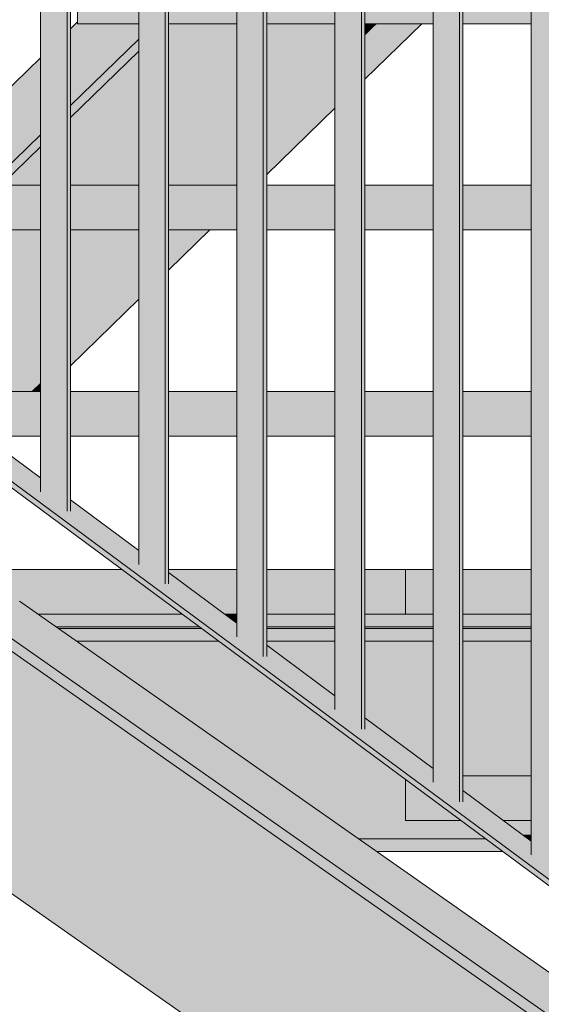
# Model space of a CAD drawing. Header units: centimetres. Extents: x -5472 to 10427, y -400 to 1901.
# Tile 13 of 155: x -5371 to -5324, y 1014 to 1102. Entities that reach past the tile are written whole.
import ezdxf

# ---------------------------------------------------------------- set-up
doc = ezdxf.new("R2010")
doc.units = ezdxf.units.CM
doc.header["$LTSCALE"] = 0.1
doc.header["$MEASUREMENT"] = 0
for name, color, linetype in [('2_barierki.K_IR', 7, 'Continuous'), ('2_schody_konstrukcja.ISTN', 7, 'Continuous'), ('2_stropy.ISTN', 7, 'Continuous')]:
    doc.layers.add(name, color=color, linetype=linetype)

# ---------------------------------------------------------------- blocks, each defined once
blk = doc.blocks.new('ElemPrzekroju_65_1')
at = {"layer": '2_schody_konstrukcja.ISTN', "linetype": 'Continuous', "lineweight": 0, "true_color": 0xffffff}
for points in [[(-5366.699, 1101.548), (-5366.699, 1094.65), (-5360.581, 1100.609), (-5360.581, 1102), (-5366.06, 1102), (-5366.06, 1102.17)], [(-5366.699, 1101.548), (-5366.699, 1094.65), (-5360.581, 1100.609), (-5360.581, 1102), (-5366.06, 1102), (-5366.06, 1102.17)], [(-5357.899, 1102), (-5357.899, 1087.5), (-5355.581, 1087.5), (-5351.781, 1091.2), (-5351.781, 1102)], [(-5357.899, 1102), (-5357.899, 1087.5), (-5355.581, 1087.5), (-5351.781, 1091.2), (-5351.781, 1102)], [(-5342.981, 1102), (-5349.099, 1102), (-5349.099, 1093.812), (-5342.981, 1099.77)], [(-5342.981, 1102), (-5349.099, 1102), (-5349.099, 1093.812), (-5342.981, 1099.77)], [(-5340.163, 1102), (-5340.3, 1102), (-5340.3, 1101.867)], [(-5340.163, 1102), (-5340.3, 1102), (-5340.3, 1101.867)], [(-5340.3, 1101.336), (-5339.618, 1102), (-5340.163, 1102), (-5340.3, 1101.867)], [(-5340.3, 1101.336), (-5339.618, 1102), (-5340.163, 1102), (-5340.3, 1101.867)], [(-5340.3, 1101.336), (-5340.3, 1100.932), (-5339.203, 1102), (-5339.618, 1102)], [(-5340.3, 1101.336), (-5340.3, 1100.932), (-5339.203, 1102), (-5339.618, 1102)], [(-5340.3, 1098.69), (-5336.901, 1102), (-5339.203, 1102), (-5340.3, 1100.932)], [(-5340.3, 1098.69), (-5336.901, 1102), (-5339.203, 1102), (-5340.3, 1100.932)], [(-5340.3, 1098.69), (-5340.3, 1098.447), (-5336.651, 1102), (-5336.901, 1102)], [(-5340.3, 1098.69), (-5340.3, 1098.447), (-5336.651, 1102), (-5336.901, 1102)], [(-5340.3, 1098.129), (-5336.324, 1102), (-5336.651, 1102), (-5340.3, 1098.447)], [(-5340.3, 1098.129), (-5336.324, 1102), (-5336.651, 1102), (-5340.3, 1098.447)], [(-5340.3, 1097.82), (-5336.007, 1102), (-5336.324, 1102), (-5340.3, 1098.129)], [(-5340.3, 1097.82), (-5336.007, 1102), (-5336.324, 1102), (-5340.3, 1098.129)], [(-5336.007, 1102), (-5340.3, 1097.82), (-5340.3, 1097.027), (-5335.193, 1102)], [(-5336.007, 1102), (-5340.3, 1097.82), (-5340.3, 1097.027), (-5335.193, 1102)], [(-5366.699, 1094.65), (-5366.699, 1093.857), (-5360.581, 1099.815), (-5360.581, 1100.609)], [(-5366.699, 1094.65), (-5366.699, 1093.857), (-5360.581, 1099.815), (-5360.581, 1100.609)], [(-5360.581, 1099.815), (-5366.699, 1093.857), (-5366.699, 1093.64), (-5360.581, 1099.599)], [(-5360.581, 1099.815), (-5366.699, 1093.857), (-5366.699, 1093.64), (-5360.581, 1099.599)], [(-5349.099, 1093.812), (-5349.099, 1093.297), (-5342.981, 1099.256), (-5342.981, 1099.77)], [(-5349.099, 1093.812), (-5349.099, 1093.297), (-5342.981, 1099.256), (-5342.981, 1099.77)], [(-5372.889, 1095.52), (-5372.889, 1088.622), (-5369.38, 1092.039), (-5369.38, 1098.936)], [(-5372.889, 1095.32), (-5369.38, 1094.05), (-5369.38, 1098.936), (-5372.889, 1095.52)], [(-5366.699, 1093.575), (-5360.581, 1099.533), (-5360.581, 1099.599), (-5366.699, 1093.64)], [(-5366.699, 1093.575), (-5360.581, 1099.533), (-5360.581, 1099.599), (-5366.699, 1093.64)], [(-5366.699, 1093.575), (-5366.699, 1087.5), (-5360.581, 1087.5), (-5360.581, 1099.533)], [(-5366.699, 1093.575), (-5366.699, 1087.5), (-5360.581, 1087.5), (-5360.581, 1099.533)], [(-5342.981, 1099.256), (-5349.099, 1093.297), (-5349.099, 1092.766), (-5342.981, 1098.725)], [(-5342.981, 1099.256), (-5349.099, 1093.297), (-5349.099, 1092.766), (-5342.981, 1098.725)], [(-5349.099, 1092.766), (-5349.099, 1092.362), (-5342.981, 1098.32), (-5342.981, 1098.725)], [(-5349.099, 1092.766), (-5349.099, 1092.362), (-5342.981, 1098.32), (-5342.981, 1098.725)], [(-5342.981, 1098.32), (-5349.099, 1092.362), (-5349.099, 1090.12), (-5342.981, 1096.079)], [(-5342.981, 1098.32), (-5349.099, 1092.362), (-5349.099, 1090.12), (-5342.981, 1096.079)], [(-5349.099, 1089.877), (-5342.981, 1095.836), (-5342.981, 1096.079), (-5349.099, 1090.12)], [(-5349.099, 1089.877), (-5342.981, 1095.836), (-5342.981, 1096.079), (-5349.099, 1090.12)], [(-5349.099, 1089.559), (-5342.981, 1095.518), (-5342.981, 1095.836), (-5349.099, 1089.877)], [(-5349.099, 1089.559), (-5342.981, 1095.518), (-5342.981, 1095.836), (-5349.099, 1089.877)], [(-5349.099, 1089.559), (-5349.099, 1089.25), (-5342.981, 1095.209), (-5342.981, 1095.518)], [(-5349.099, 1089.559), (-5349.099, 1089.25), (-5342.981, 1095.209), (-5342.981, 1095.518)], [(-5349.099, 1088.457), (-5342.981, 1094.416), (-5342.981, 1095.209), (-5349.099, 1089.25)], [(-5349.099, 1088.457), (-5342.981, 1094.416), (-5342.981, 1095.209), (-5349.099, 1089.25)], [(-5372.889, 1088.622), (-5369.441, 1091.98), (-5372.889, 1093.227)], [(-5372.889, 1087.829), (-5369.38, 1091.246), (-5369.38, 1092.039), (-5372.889, 1088.622)], [(-5369.441, 1091.98), (-5372.889, 1088.622), (-5372.889, 1087.829), (-5369.441, 1091.186)], [(-5369.38, 1091.246), (-5372.889, 1087.829), (-5372.889, 1087.613), (-5369.38, 1091.029)], [(-5372.889, 1087.829), (-5372.889, 1087.613), (-5369.476, 1090.936), (-5369.441, 1091.186)], [(-5372.889, 1087.547), (-5369.38, 1090.963), (-5369.38, 1091.029), (-5372.889, 1087.613)], [(-5372.889, 1087.547), (-5369.38, 1090.963), (-5369.38, 1091.029), (-5372.889, 1087.613)], [(-5369.38, 1090.963), (-5372.889, 1087.547), (-5372.889, 1087.5), (-5369.38, 1087.5)], [(-5369.38, 1090.963), (-5372.889, 1087.547), (-5372.889, 1087.5), (-5369.38, 1087.5)], [(-5355.581, 1087.5), (-5355.052, 1087.5), (-5351.781, 1090.686), (-5351.781, 1091.2)], [(-5355.581, 1087.5), (-5355.052, 1087.5), (-5351.781, 1090.686), (-5351.781, 1091.2)], [(-5351.781, 1090.686), (-5355.052, 1087.5), (-5354.507, 1087.5), (-5351.781, 1090.155)], [(-5351.781, 1090.686), (-5355.052, 1087.5), (-5354.507, 1087.5), (-5351.781, 1090.155)], [(-5354.507, 1087.5), (-5354.092, 1087.5), (-5351.781, 1089.751), (-5351.781, 1090.155)], [(-5354.507, 1087.5), (-5354.092, 1087.5), (-5351.781, 1089.751), (-5351.781, 1090.155)], [(-5351.781, 1089.751), (-5354.092, 1087.5), (-5351.79, 1087.5), (-5351.781, 1087.509)], [(-5351.781, 1089.751), (-5354.092, 1087.5), (-5351.79, 1087.5), (-5351.781, 1087.509)], [(-5351.79, 1087.5), (-5351.781, 1087.5), (-5351.781, 1087.509)], [(-5351.79, 1087.5), (-5351.781, 1087.5), (-5351.781, 1087.509)], [(-5372.889, 1083.5), (-5372.889, 1070.644), (-5369.38, 1074.061), (-5369.38, 1083.5)], [(-5372.889, 1070.644), (-5369.38, 1074.061), (-5369.38, 1083.5), (-5370.241, 1083.5), (-5370.241, 1082.491), (-5371.808, 1082.467), (-5371.808, 1083.5), (-5372.889, 1083.5)], [(-5366.699, 1076.672), (-5360.581, 1082.631), (-5360.581, 1083.5), (-5366.699, 1083.5)], [(-5366.699, 1076.672), (-5360.581, 1082.631), (-5360.581, 1083.5), (-5366.699, 1083.5)], [(-5357.899, 1083.5), (-5357.899, 1081.55), (-5355.897, 1083.5)], [(-5357.899, 1083.5), (-5357.899, 1081.55), (-5355.897, 1083.5)], [(-5357.899, 1081.308), (-5355.648, 1083.5), (-5355.897, 1083.5), (-5357.899, 1081.55)], [(-5357.899, 1081.308), (-5355.648, 1083.5), (-5355.897, 1083.5), (-5357.899, 1081.55)], [(-5357.899, 1081.308), (-5357.899, 1080.989), (-5355.321, 1083.5), (-5355.648, 1083.5)], [(-5357.899, 1081.308), (-5357.899, 1080.989), (-5355.321, 1083.5), (-5355.648, 1083.5)], [(-5355.321, 1083.5), (-5357.899, 1080.989), (-5357.899, 1080.68), (-5355.004, 1083.5)], [(-5355.321, 1083.5), (-5357.899, 1080.989), (-5357.899, 1080.68), (-5355.004, 1083.5)], [(-5357.899, 1079.887), (-5354.189, 1083.5), (-5355.004, 1083.5), (-5357.899, 1080.68)], [(-5357.899, 1079.887), (-5354.189, 1083.5), (-5355.004, 1083.5), (-5357.899, 1080.68)], [(-5366.699, 1076.672), (-5366.699, 1076.158), (-5360.581, 1082.116), (-5360.581, 1082.631)], [(-5366.699, 1076.672), (-5366.699, 1076.158), (-5360.581, 1082.116), (-5360.581, 1082.631)], [(-5366.699, 1075.627), (-5360.581, 1081.586), (-5360.581, 1082.116), (-5366.699, 1076.158)], [(-5366.699, 1075.627), (-5360.581, 1081.586), (-5360.581, 1082.116), (-5366.699, 1076.158)], [(-5366.699, 1075.222), (-5360.581, 1081.181), (-5360.581, 1081.586), (-5366.699, 1075.627)], [(-5366.699, 1075.222), (-5360.581, 1081.181), (-5360.581, 1081.586), (-5366.699, 1075.627)], [(-5360.581, 1081.181), (-5366.699, 1075.222), (-5366.699, 1072.981), (-5360.581, 1078.939)], [(-5360.581, 1081.181), (-5366.699, 1075.222), (-5366.699, 1072.981), (-5360.581, 1078.939)], [(-5360.581, 1078.939), (-5366.699, 1072.981), (-5366.699, 1072.738), (-5360.581, 1078.696)], [(-5360.581, 1078.939), (-5366.699, 1072.981), (-5366.699, 1072.738), (-5360.581, 1078.696)], [(-5360.581, 1078.696), (-5366.699, 1072.738), (-5366.699, 1072.419), (-5360.581, 1078.378)], [(-5360.581, 1078.696), (-5366.699, 1072.738), (-5366.699, 1072.419), (-5360.581, 1078.378)], [(-5366.699, 1072.419), (-5366.699, 1072.111), (-5360.581, 1078.069), (-5360.581, 1078.378)], [(-5366.699, 1072.419), (-5366.699, 1072.111), (-5360.581, 1078.069), (-5360.581, 1078.378)], [(-5360.581, 1078.069), (-5366.699, 1072.111), (-5366.699, 1071.317), (-5360.581, 1077.276)], [(-5360.581, 1078.069), (-5366.699, 1072.111), (-5366.699, 1071.317), (-5360.581, 1077.276)], [(-5372.889, 1070.644), (-5372.889, 1070.13), (-5369.38, 1073.546), (-5369.38, 1074.061)], [(-5372.889, 1070.644), (-5372.889, 1070.13), (-5369.38, 1073.546), (-5369.38, 1074.061)], [(-5372.889, 1069.599), (-5369.38, 1073.016), (-5369.38, 1073.546), (-5372.889, 1070.13)], [(-5372.889, 1069.599), (-5369.38, 1073.016), (-5369.38, 1073.546), (-5372.889, 1070.13)], [(-5369.38, 1073.016), (-5372.889, 1069.599), (-5372.889, 1069.194), (-5369.38, 1072.611)], [(-5369.38, 1073.016), (-5372.889, 1069.599), (-5372.889, 1069.194), (-5369.38, 1072.611)], [(-5369.38, 1072.611), (-5372.889, 1069.194), (-5372.889, 1069), (-5370.787, 1069), (-5369.38, 1070.369)], [(-5369.38, 1072.611), (-5372.889, 1069.194), (-5372.889, 1069), (-5370.787, 1069), (-5369.38, 1070.369)], [(-5369.38, 1070.369), (-5370.787, 1069), (-5370.537, 1069), (-5369.38, 1070.127)], [(-5369.38, 1070.369), (-5370.787, 1069), (-5370.537, 1069), (-5369.38, 1070.127)], [(-5370.537, 1069), (-5370.21, 1069), (-5369.38, 1069.808), (-5369.38, 1070.127)], [(-5370.537, 1069), (-5370.21, 1069), (-5369.38, 1069.808), (-5369.38, 1070.127)], [(-5370.21, 1069), (-5369.893, 1069), (-5369.38, 1069.5), (-5369.38, 1069.808)], [(-5370.21, 1069), (-5369.893, 1069), (-5369.38, 1069.5), (-5369.38, 1069.808)], [(-5369.38, 1069.5), (-5369.893, 1069), (-5369.38, 1069)], [(-5369.38, 1069.5), (-5369.893, 1069), (-5369.38, 1069)]]:
    blk.add_hatch(color=7, dxfattribs=at).paths.add_polyline_path(points)
at = {"layer": '2_schody_konstrukcja.ISTN', "color": 252, "linetype": 'Continuous', "lineweight": 0}
for p, q in [((-5366.699, 1101.548), (-5366.06, 1102.17)), ((-5340.3, 1097.027), (-5335.193, 1102)), ((-5366.699, 1094.65), (-5360.581, 1100.609)), ((-5372.889, 1095.52), (-5369.38, 1098.936)), ((-5366.699, 1093.575), (-5360.581, 1099.533)), ((-5349.099, 1088.457), (-5342.981, 1094.416)), ((-5372.889, 1088.622), (-5369.38, 1092.039)), ((-5372.889, 1087.547), (-5369.38, 1090.963)), ((-5357.899, 1079.887), (-5354.189, 1083.5)), ((-5366.699, 1071.317), (-5360.581, 1077.276))]:
    blk.add_line(p, q, dxfattribs=at)
blk = doc.blocks.new('ElemPrzekroju_67_1')
at = {"layer": '2_stropy.ISTN', "linetype": 'Continuous', "lineweight": 0, "true_color": 0xffffff}
for points in [[(-5471.556, 1053.031), (-5471.556, 1049.031), (-5376.732, 1049.031), (-5377.061, 1049.261), (-5377.098, 1049.406), (-5377.049, 1049.602), (-5376.788, 1050.197), (-5371.282, 1050.197), (-5369.618, 1049.031), (-5358.005, 1049.031), (-5358.005, 1049.996), (-5362.104, 1053.031), (-5372.889, 1053.031), (-5372.889, 1050.352), (-5375.941, 1050.352), (-5379.901, 1051.71), (-5379.901, 1053.031), (-5382.136, 1053.031), (-5382.136, 1051.031), (-5389.149, 1051.031), (-5389.149, 1053.031), (-5461.351, 1053.031), (-5461.351, 1051.031), (-5468.363, 1051.031), (-5468.363, 1053.031)], [(-5371.24, 1050.168), (-5369.618, 1049.031), (-5367.738, 1049.031), (-5367.738, 1053.031), (-5371.24, 1053.031)], [(-5362.414, 1049.031), (-5358.911, 1049.031), (-5358.911, 1050.667), (-5362.104, 1053.031), (-5362.414, 1053.031)]]:
    blk.add_hatch(color=7, dxfattribs=at).paths.add_polyline_path(points)
at = {"layer": '2_stropy.ISTN', "color": 252, "linetype": 'Continuous', "lineweight": 9}
for p, q in [((-5372.889, 1053.031), (-5362.104, 1053.031)), ((-5369.618, 1049.031), (-5358.005, 1049.031))]:
    blk.add_line(p, q, dxfattribs=at)
blk = doc.blocks.new('ElemPrzekroju_68_1')
at = {"layer": '2_schody_konstrukcja.ISTN', "linetype": 'Continuous', "lineweight": 0, "true_color": 0xffffff}
for points in [[(-5356.702, 1049.031), (-5369.618, 1049.031), (-5368.648, 1048.351), (-5355.784, 1048.351)], [(-5356.702, 1049.031), (-5369.618, 1049.031), (-5368.648, 1048.351), (-5355.784, 1048.351)], [(-5352.867, 1049.031), (-5351.949, 1048.351), (-5351.781, 1048.351), (-5351.781, 1049.031)], [(-5352.867, 1049.031), (-5351.949, 1048.351), (-5351.781, 1048.351), (-5351.781, 1049.031)], [(-5349.099, 1049.031), (-5349.099, 1048.351), (-5342.981, 1048.351), (-5342.981, 1049.031)], [(-5349.099, 1049.031), (-5349.099, 1048.351), (-5342.981, 1048.351), (-5342.981, 1049.031)], [(-5340.3, 1049.031), (-5340.3, 1048.351), (-5334.181, 1048.351), (-5334.181, 1049.031)], [(-5340.3, 1049.031), (-5340.3, 1048.351), (-5334.181, 1048.351), (-5334.181, 1049.031)], [(-5331.5, 1048.351), (-5325.381, 1048.351), (-5325.381, 1049.031), (-5331.5, 1049.031)], [(-5331.5, 1048.351), (-5325.381, 1048.351), (-5325.381, 1049.031), (-5331.5, 1049.031)], [(-5355.784, 1048.351), (-5368.648, 1048.351), (-5368.327, 1048.126), (-5355.48, 1048.126)], [(-5355.784, 1048.351), (-5368.648, 1048.351), (-5368.327, 1048.126), (-5355.48, 1048.126)], [(-5368.327, 1048.126), (-5368.092, 1047.962), (-5355.257, 1047.962), (-5355.48, 1048.126)], [(-5368.327, 1048.126), (-5368.092, 1047.962), (-5355.257, 1047.962), (-5355.48, 1048.126)], [(-5368.092, 1047.962), (-5368.006, 1047.901), (-5355.176, 1047.901), (-5355.257, 1047.962)], [(-5368.092, 1047.962), (-5368.006, 1047.901), (-5355.176, 1047.901), (-5355.257, 1047.962)], [(-5368.006, 1047.901), (-5367.862, 1047.801), (-5355.04, 1047.801), (-5355.176, 1047.901)], [(-5368.006, 1047.901), (-5367.862, 1047.801), (-5355.04, 1047.801), (-5355.176, 1047.901)], [(-5367.862, 1047.801), (-5367.791, 1047.751), (-5354.973, 1047.751), (-5355.04, 1047.801)], [(-5367.862, 1047.801), (-5367.791, 1047.751), (-5354.973, 1047.751), (-5355.04, 1047.801)], [(-5351.781, 1048.351), (-5351.949, 1048.351), (-5351.781, 1048.227)], [(-5351.781, 1048.351), (-5351.949, 1048.351), (-5351.781, 1048.227)], [(-5342.981, 1048.351), (-5349.099, 1048.351), (-5349.099, 1048.126), (-5342.981, 1048.126)], [(-5342.981, 1048.351), (-5349.099, 1048.351), (-5349.099, 1048.126), (-5342.981, 1048.126)], [(-5342.981, 1048.126), (-5349.099, 1048.126), (-5349.099, 1047.962), (-5342.981, 1047.962)], [(-5342.981, 1048.126), (-5349.099, 1048.126), (-5349.099, 1047.962), (-5342.981, 1047.962)], [(-5349.099, 1047.901), (-5342.981, 1047.901), (-5342.981, 1047.962), (-5349.099, 1047.962)], [(-5349.099, 1047.901), (-5342.981, 1047.901), (-5342.981, 1047.962), (-5349.099, 1047.962)], [(-5342.981, 1047.901), (-5349.099, 1047.901), (-5349.099, 1047.801), (-5342.981, 1047.801)], [(-5342.981, 1047.901), (-5349.099, 1047.901), (-5349.099, 1047.801), (-5342.981, 1047.801)], [(-5342.981, 1047.801), (-5349.099, 1047.801), (-5349.099, 1047.751), (-5342.981, 1047.751)], [(-5342.981, 1047.801), (-5349.099, 1047.801), (-5349.099, 1047.751), (-5342.981, 1047.751)], [(-5334.181, 1048.351), (-5340.3, 1048.351), (-5340.3, 1048.126), (-5334.181, 1048.126)], [(-5334.181, 1048.351), (-5340.3, 1048.351), (-5340.3, 1048.126), (-5334.181, 1048.126)], [(-5340.3, 1047.962), (-5334.181, 1047.962), (-5334.181, 1048.126), (-5340.3, 1048.126)], [(-5340.3, 1047.962), (-5334.181, 1047.962), (-5334.181, 1048.126), (-5340.3, 1048.126)], [(-5334.181, 1047.962), (-5340.3, 1047.962), (-5340.3, 1047.901), (-5334.181, 1047.901)], [(-5334.181, 1047.962), (-5340.3, 1047.962), (-5340.3, 1047.901), (-5334.181, 1047.901)], [(-5334.181, 1047.901), (-5340.3, 1047.901), (-5340.3, 1047.801), (-5334.181, 1047.801)], [(-5334.181, 1047.901), (-5340.3, 1047.901), (-5340.3, 1047.801), (-5334.181, 1047.801)], [(-5340.3, 1047.751), (-5334.181, 1047.751), (-5334.181, 1047.801), (-5340.3, 1047.801)], [(-5340.3, 1047.751), (-5334.181, 1047.751), (-5334.181, 1047.801), (-5340.3, 1047.801)], [(-5331.5, 1048.351), (-5331.5, 1048.126), (-5325.381, 1048.126), (-5325.381, 1048.351)], [(-5331.5, 1048.351), (-5331.5, 1048.126), (-5325.381, 1048.126), (-5325.381, 1048.351)], [(-5331.5, 1048.126), (-5331.5, 1047.962), (-5325.381, 1047.962), (-5325.381, 1048.126)], [(-5331.5, 1048.126), (-5331.5, 1047.962), (-5325.381, 1047.962), (-5325.381, 1048.126)], [(-5331.5, 1047.962), (-5331.5, 1047.901), (-5325.381, 1047.901), (-5325.381, 1047.962)], [(-5331.5, 1047.962), (-5331.5, 1047.901), (-5325.381, 1047.901), (-5325.381, 1047.962)], [(-5331.5, 1047.801), (-5325.381, 1047.801), (-5325.381, 1047.901), (-5331.5, 1047.901)], [(-5331.5, 1047.801), (-5325.381, 1047.801), (-5325.381, 1047.901), (-5331.5, 1047.901)], [(-5325.381, 1047.801), (-5331.5, 1047.801), (-5331.5, 1047.751), (-5325.381, 1047.751)], [(-5325.381, 1047.801), (-5331.5, 1047.801), (-5331.5, 1047.751), (-5325.381, 1047.751)]]:
    blk.add_hatch(color=7, dxfattribs=at).paths.add_polyline_path(points)
at = {"layer": '2_schody_konstrukcja.ISTN', "color": 252, "linetype": 'Continuous', "lineweight": 0}
for p, q in [((-5368.006, 1047.901), (-5355.176, 1047.901)), ((-5349.099, 1047.901), (-5342.981, 1047.901)), ((-5340.3, 1047.901), (-5334.181, 1047.901)), ((-5331.5, 1047.901), (-5325.381, 1047.901))]:
    blk.add_line(p, q, dxfattribs=at)
blk = doc.blocks.new('ElemPrzekroju_70_1')
at = {"layer": '2_schody_konstrukcja.ISTN', "linetype": 'Continuous', "lineweight": 0, "true_color": 0xffffff}
for points in [[(-5367.791, 1047.751), (-5366.821, 1047.071), (-5354.055, 1047.071), (-5354.973, 1047.751)], [(-5367.791, 1047.751), (-5366.821, 1047.071), (-5354.055, 1047.071), (-5354.973, 1047.751)], [(-5349.099, 1047.071), (-5342.981, 1047.071), (-5342.981, 1047.751), (-5349.099, 1047.751)], [(-5349.099, 1047.071), (-5342.981, 1047.071), (-5342.981, 1047.751), (-5349.099, 1047.751)], [(-5334.181, 1047.751), (-5340.3, 1047.751), (-5340.3, 1047.071), (-5334.181, 1047.071)], [(-5334.181, 1047.751), (-5340.3, 1047.751), (-5340.3, 1047.071), (-5334.181, 1047.071)], [(-5331.5, 1047.751), (-5331.5, 1047.071), (-5325.381, 1047.071), (-5325.381, 1047.751)], [(-5331.5, 1047.751), (-5331.5, 1047.071), (-5325.381, 1047.071), (-5325.381, 1047.751)], [(-5354.055, 1047.071), (-5366.821, 1047.071), (-5366.5, 1046.846), (-5353.751, 1046.846)], [(-5354.055, 1047.071), (-5366.821, 1047.071), (-5366.5, 1046.846), (-5353.751, 1046.846)], [(-5366.5, 1046.846), (-5366.265, 1046.681), (-5353.528, 1046.681), (-5353.751, 1046.846)], [(-5366.5, 1046.846), (-5366.265, 1046.681), (-5353.528, 1046.681), (-5353.751, 1046.846)], [(-5353.528, 1046.681), (-5366.265, 1046.681), (-5366.179, 1046.621), (-5353.447, 1046.621)], [(-5353.528, 1046.681), (-5366.265, 1046.681), (-5366.179, 1046.621), (-5353.447, 1046.621)], [(-5349.099, 1046.846), (-5342.981, 1046.846), (-5342.981, 1047.071), (-5349.099, 1047.071)], [(-5349.099, 1046.846), (-5342.981, 1046.846), (-5342.981, 1047.071), (-5349.099, 1047.071)], [(-5349.099, 1046.681), (-5342.981, 1046.681), (-5342.981, 1046.846), (-5349.099, 1046.846)], [(-5349.099, 1046.681), (-5342.981, 1046.681), (-5342.981, 1046.846), (-5349.099, 1046.846)], [(-5349.099, 1046.621), (-5342.981, 1046.621), (-5342.981, 1046.681), (-5349.099, 1046.681)], [(-5349.099, 1046.621), (-5342.981, 1046.621), (-5342.981, 1046.681), (-5349.099, 1046.681)], [(-5340.3, 1046.846), (-5334.181, 1046.846), (-5334.181, 1047.071), (-5340.3, 1047.071)], [(-5340.3, 1046.846), (-5334.181, 1046.846), (-5334.181, 1047.071), (-5340.3, 1047.071)], [(-5334.181, 1046.846), (-5340.3, 1046.846), (-5340.3, 1046.681), (-5334.181, 1046.681)], [(-5334.181, 1046.846), (-5340.3, 1046.846), (-5340.3, 1046.681), (-5334.181, 1046.681)], [(-5340.3, 1046.681), (-5340.3, 1046.621), (-5334.181, 1046.621), (-5334.181, 1046.681)], [(-5340.3, 1046.681), (-5340.3, 1046.621), (-5334.181, 1046.621), (-5334.181, 1046.681)], [(-5331.5, 1046.846), (-5325.381, 1046.846), (-5325.381, 1047.071), (-5331.5, 1047.071)], [(-5331.5, 1046.846), (-5325.381, 1046.846), (-5325.381, 1047.071), (-5331.5, 1047.071)], [(-5331.5, 1046.681), (-5325.381, 1046.681), (-5325.381, 1046.846), (-5331.5, 1046.846)], [(-5331.5, 1046.681), (-5325.381, 1046.681), (-5325.381, 1046.846), (-5331.5, 1046.846)], [(-5331.5, 1046.621), (-5325.381, 1046.621), (-5325.381, 1046.681), (-5331.5, 1046.681)], [(-5331.5, 1046.621), (-5325.381, 1046.621), (-5325.381, 1046.681), (-5331.5, 1046.681)], [(-5366.179, 1046.621), (-5366.036, 1046.521), (-5353.311, 1046.521), (-5353.447, 1046.621)], [(-5366.179, 1046.621), (-5366.036, 1046.521), (-5353.311, 1046.521), (-5353.447, 1046.621)], [(-5366.036, 1046.521), (-5365.644, 1046.246), (-5352.941, 1046.246), (-5353.311, 1046.521)], [(-5366.036, 1046.521), (-5365.644, 1046.246), (-5352.941, 1046.246), (-5353.311, 1046.521)], [(-5365.644, 1046.246), (-5365.109, 1045.871), (-5352.434, 1045.871), (-5352.941, 1046.246)], [(-5365.644, 1046.246), (-5365.109, 1045.871), (-5352.434, 1045.871), (-5352.941, 1046.246)], [(-5365.109, 1045.871), (-5341.935, 1029.631), (-5330.502, 1029.631), (-5331.717, 1030.531), (-5336.646, 1030.531), (-5336.646, 1034.181), (-5352.434, 1045.871)], [(-5365.109, 1045.871), (-5341.935, 1029.631), (-5330.502, 1029.631), (-5331.717, 1030.531), (-5336.646, 1030.531), (-5336.646, 1034.181), (-5352.434, 1045.871)], [(-5342.981, 1046.621), (-5349.099, 1046.621), (-5349.099, 1046.521), (-5342.981, 1046.521)], [(-5342.981, 1046.621), (-5349.099, 1046.621), (-5349.099, 1046.521), (-5342.981, 1046.521)], [(-5349.099, 1046.246), (-5342.981, 1046.246), (-5342.981, 1046.521), (-5349.099, 1046.521)], [(-5349.099, 1046.246), (-5342.981, 1046.246), (-5342.981, 1046.521), (-5349.099, 1046.521)], [(-5349.099, 1046.242), (-5348.599, 1045.871), (-5342.981, 1045.871), (-5342.981, 1046.246), (-5349.099, 1046.246)], [(-5349.099, 1046.242), (-5348.599, 1045.871), (-5342.981, 1045.871), (-5342.981, 1046.246), (-5349.099, 1046.246)], [(-5342.981, 1045.871), (-5348.599, 1045.871), (-5342.981, 1041.711)], [(-5342.981, 1045.871), (-5348.599, 1045.871), (-5342.981, 1041.711)], [(-5340.3, 1046.521), (-5334.181, 1046.521), (-5334.181, 1046.621), (-5340.3, 1046.621)], [(-5340.3, 1046.521), (-5334.181, 1046.521), (-5334.181, 1046.621), (-5340.3, 1046.621)], [(-5340.3, 1046.521), (-5340.3, 1046.246), (-5334.181, 1046.246), (-5334.181, 1046.521)], [(-5340.3, 1046.521), (-5340.3, 1046.246), (-5334.181, 1046.246), (-5334.181, 1046.521)], [(-5340.3, 1046.246), (-5340.3, 1045.871), (-5334.181, 1045.871), (-5334.181, 1046.246)], [(-5340.3, 1046.246), (-5340.3, 1045.871), (-5334.181, 1045.871), (-5334.181, 1046.246)], [(-5340.3, 1039.726), (-5334.181, 1035.195), (-5334.181, 1045.871), (-5340.3, 1045.871)], [(-5340.3, 1039.726), (-5334.181, 1035.195), (-5334.181, 1045.871), (-5340.3, 1045.871)], [(-5331.5, 1046.521), (-5325.381, 1046.521), (-5325.381, 1046.621), (-5331.5, 1046.621)], [(-5331.5, 1046.521), (-5325.381, 1046.521), (-5325.381, 1046.621), (-5331.5, 1046.621)], [(-5331.5, 1046.246), (-5325.381, 1046.246), (-5325.381, 1046.521), (-5331.5, 1046.521)], [(-5331.5, 1046.246), (-5325.381, 1046.246), (-5325.381, 1046.521), (-5331.5, 1046.521)], [(-5331.5, 1045.871), (-5325.381, 1045.871), (-5325.381, 1046.246), (-5331.5, 1046.246)], [(-5331.5, 1045.871), (-5325.381, 1045.871), (-5325.381, 1046.246), (-5331.5, 1046.246)], [(-5331.5, 1034.531), (-5325.381, 1034.531), (-5325.381, 1045.871), (-5331.5, 1045.871)], [(-5331.5, 1034.531), (-5325.381, 1034.531), (-5325.381, 1045.871), (-5331.5, 1045.871)], [(-5325.381, 1030.531), (-5327.882, 1030.531), (-5326.667, 1029.631), (-5325.381, 1029.631)], [(-5325.381, 1030.531), (-5327.882, 1030.531), (-5326.667, 1029.631), (-5325.381, 1029.631)], [(-5341.935, 1029.631), (-5341.4, 1029.256), (-5329.995, 1029.256), (-5330.502, 1029.631)], [(-5341.935, 1029.631), (-5341.4, 1029.256), (-5329.995, 1029.256), (-5330.502, 1029.631)], [(-5329.995, 1029.256), (-5341.4, 1029.256), (-5341.008, 1028.982), (-5329.625, 1028.982)], [(-5329.995, 1029.256), (-5341.4, 1029.256), (-5341.008, 1028.982), (-5329.625, 1028.982)], [(-5326.667, 1029.631), (-5326.16, 1029.256), (-5325.381, 1029.256), (-5325.381, 1029.631)], [(-5326.667, 1029.631), (-5326.16, 1029.256), (-5325.381, 1029.256), (-5325.381, 1029.631)], [(-5326.16, 1029.256), (-5325.79, 1028.982), (-5325.381, 1028.982), (-5325.381, 1029.256)], [(-5326.16, 1029.256), (-5325.79, 1028.982), (-5325.381, 1028.982), (-5325.381, 1029.256)], [(-5341.008, 1028.982), (-5340.865, 1028.881), (-5329.489, 1028.881), (-5329.625, 1028.982)], [(-5341.008, 1028.982), (-5340.865, 1028.881), (-5329.489, 1028.881), (-5329.625, 1028.982)], [(-5340.865, 1028.881), (-5340.779, 1028.821), (-5329.408, 1028.821), (-5329.489, 1028.881)], [(-5340.865, 1028.881), (-5340.779, 1028.821), (-5329.408, 1028.821), (-5329.489, 1028.881)], [(-5340.779, 1028.821), (-5340.544, 1028.656), (-5329.185, 1028.656), (-5329.408, 1028.821)], [(-5340.779, 1028.821), (-5340.544, 1028.656), (-5329.185, 1028.656), (-5329.408, 1028.821)], [(-5340.544, 1028.656), (-5340.223, 1028.431), (-5328.881, 1028.431), (-5329.185, 1028.656)], [(-5340.544, 1028.656), (-5340.223, 1028.431), (-5328.881, 1028.431), (-5329.185, 1028.656)], [(-5340.223, 1028.431), (-5339.252, 1027.751), (-5327.963, 1027.751), (-5328.881, 1028.431)], [(-5340.223, 1028.431), (-5339.252, 1027.751), (-5327.963, 1027.751), (-5328.881, 1028.431)], [(-5325.79, 1028.982), (-5325.654, 1028.881), (-5325.381, 1028.881), (-5325.381, 1028.982)], [(-5325.79, 1028.982), (-5325.654, 1028.881), (-5325.381, 1028.881), (-5325.381, 1028.982)], [(-5325.654, 1028.881), (-5325.572, 1028.821), (-5325.381, 1028.821), (-5325.381, 1028.881)], [(-5325.654, 1028.881), (-5325.572, 1028.821), (-5325.381, 1028.821), (-5325.381, 1028.881)], [(-5325.381, 1028.821), (-5325.572, 1028.821), (-5325.381, 1028.679)], [(-5325.381, 1028.821), (-5325.572, 1028.821), (-5325.381, 1028.679)]]:
    blk.add_hatch(color=7, dxfattribs=at).paths.add_polyline_path(points)
at = {"layer": '2_schody_konstrukcja.ISTN', "color": 252, "linetype": 'Continuous', "lineweight": 0}
for p, q in [((-5367.791, 1047.751), (-5354.973, 1047.751)), ((-5349.099, 1047.751), (-5342.981, 1047.751)), ((-5340.3, 1047.751), (-5334.181, 1047.751)), ((-5331.5, 1047.751), (-5325.381, 1047.751)), ((-5366.179, 1046.621), (-5353.447, 1046.621)), ((-5349.099, 1046.621), (-5342.981, 1046.621)), ((-5340.3, 1046.621), (-5334.181, 1046.621)), ((-5331.5, 1046.621), (-5325.381, 1046.621)), ((-5340.865, 1028.881), (-5329.489, 1028.881)), ((-5325.654, 1028.881), (-5325.381, 1028.881)), ((-5339.252, 1027.751), (-5327.963, 1027.751))]:
    blk.add_line(p, q, dxfattribs=at)
blk = doc.blocks.new('ElemPrzekroju_77_1')
at = {"layer": '2_schody_konstrukcja.ISTN', "linetype": 'Continuous', "lineweight": 0, "true_color": 0xffffff}
for points in [[(-5377.098, 1049.406), (-5376.564, 1049.031), (-5376.432, 1049.031), (-5376.417, 1048.928), (-5159.018, 896.575), (-5159.018, 896.807), (-5377.049, 1049.602)], [(-5377.098, 1049.406), (-5376.564, 1049.031), (-5376.432, 1049.031), (-5376.417, 1048.928), (-5159.018, 896.575), (-5159.018, 896.807), (-5377.049, 1049.602)], [(-5376.788, 1050.197), (-5377.049, 1049.602), (-5159.018, 896.807), (-5159.018, 897.584)], [(-5371.282, 1050.197), (-5376.788, 1050.197), (-5159.018, 897.584), (-5159.018, 901.443), (-5223.736, 946.797), (-5223.736, 945.295), (-5226.788, 945.29), (-5230.748, 948.062), (-5230.748, 951.712), (-5302.934, 1002.3), (-5302.934, 1000.725), (-5305.987, 1000.721), (-5309.947, 1003.492), (-5309.947, 1007.214)], [(-5376.625, 1050.197), (-5376.14, 1049.873), (-5374.721, 1049.875), (-5313.182, 1006.611), (-5309.947, 1003.492), (-5309.947, 1007.214), (-5327.087, 1019.226), (-5324.617, 1016.845), (-5329.989, 1020.621), (-5332.413, 1022.958), (-5335.917, 1025.414), (-5333.523, 1023.106), (-5338.894, 1026.882), (-5341.243, 1029.146), (-5344.747, 1031.602), (-5342.429, 1029.367), (-5347.8, 1033.143), (-5350.073, 1035.334), (-5353.577, 1037.79), (-5351.334, 1035.628), (-5356.706, 1039.404), (-5358.903, 1041.522), (-5362.407, 1043.978), (-5360.24, 1041.889), (-5365.611, 1045.665), (-5367.733, 1047.71), (-5371.237, 1050.166), (-5369.146, 1048.15), (-5372.058, 1050.197)], [(-5376.417, 1048.928), (-5376.316, 1048.739), (-5159.018, 896.458), (-5159.018, 896.575)], [(-5376.417, 1048.928), (-5376.316, 1048.739), (-5159.018, 896.458), (-5159.018, 896.575)], [(-5373.924, 1047.063), (-5373.924, 1029.241), (-5159.018, 878.635), (-5159.018, 896.458), (-5224.572, 942.398), (-5224.572, 940.59), (-5230.748, 940.59), (-5230.748, 946.726), (-5305.674, 999.234), (-5309.947, 999.234), (-5309.947, 1002.228)], [(-5373.924, 1047.063), (-5373.924, 1029.241), (-5159.018, 878.635), (-5159.018, 896.458), (-5224.572, 942.398), (-5224.572, 940.59), (-5230.748, 940.59), (-5230.748, 946.726), (-5305.674, 999.234), (-5309.947, 999.234), (-5309.947, 1002.228)], [(-5379.216, 1029.031), (-5159.018, 874.717), (-5159.018, 875.495), (-5378.107, 1029.031)], [(-5378.107, 1029.031), (-5159.018, 875.495), (-5159.018, 875.778), (-5377.703, 1029.031)], [(-5377.703, 1029.031), (-5159.018, 875.778), (-5159.018, 876.037), (-5377.333, 1029.031)], [(-5377.333, 1029.031), (-5159.018, 876.037), (-5159.018, 876.202), (-5377.097, 1029.031)], [(-5377.097, 1029.031), (-5159.018, 876.202), (-5159.018, 877.456), (-5375.307, 1029.031)], [(-5375.307, 1029.031), (-5159.018, 877.456), (-5159.018, 877.732), (-5374.914, 1029.031)], [(-5374.298, 1029.031), (-5374.914, 1029.031), (-5159.018, 877.732), (-5159.018, 878.164)], [(-5374.914, 1029.031), (-5374.371, 1028.651), (-5374.362, 1028.658), (-5315.55, 987.443), (-5315.536, 987.42), (-5313.191, 985.776), (-5313.126, 985.744), (-5236.08, 931.75), (-5236.066, 931.727), (-5231.627, 928.617), (-5231.618, 928.624), (-5165.845, 882.53), (-5165.832, 882.507), (-5159.018, 877.732), (-5159.018, 878.164), (-5374.298, 1029.031)], [(-5373.954, 1029.031), (-5374.298, 1029.031), (-5159.018, 878.164), (-5159.018, 878.635), (-5373.924, 1029.241)], [(-5373.954, 1029.031), (-5374.298, 1029.031), (-5159.018, 878.164), (-5159.018, 878.635), (-5373.924, 1029.241)]]:
    blk.add_hatch(color=7, dxfattribs=at).paths.add_polyline_path(points)
at = {"layer": '2_schody_konstrukcja.ISTN', "color": 252, "linetype": 'Continuous', "lineweight": 0}
for p, q in [((-5159.018, 897.584), (-5376.788, 1050.197)), ((-5309.947, 1007.214), (-5371.282, 1050.197)), ((-5159.018, 896.458), (-5376.316, 1048.739)), ((-5159.018, 874.717), (-5379.216, 1029.031))]:
    blk.add_line(p, q, dxfattribs=at)
blk = doc.blocks.new('ElemPrzekroju_114_1')
at = {"layer": '2_stropy.ISTN', "linetype": 'Continuous', "lineweight": 0, "true_color": 0xffffff}
for points in [[(-5366.06, 1102), (-5360.581, 1102), (-5360.581, 1106), (-5366.06, 1106)], [(-5366.06, 1102), (-5360.581, 1102), (-5360.581, 1106), (-5366.06, 1106)], [(-5351.781, 1106), (-5357.899, 1106), (-5357.899, 1102), (-5351.781, 1102)], [(-5351.781, 1106), (-5357.899, 1106), (-5357.899, 1102), (-5351.781, 1102)], [(-5349.099, 1102), (-5342.981, 1102), (-5342.981, 1106), (-5349.099, 1106)], [(-5349.099, 1102), (-5342.981, 1102), (-5342.981, 1106), (-5349.099, 1106)], [(-5340.3, 1102), (-5334.181, 1102), (-5334.181, 1106), (-5340.3, 1106)], [(-5340.3, 1102), (-5334.181, 1102), (-5334.181, 1106), (-5340.3, 1106)], [(-5331.5, 1106), (-5331.5, 1102), (-5325.381, 1102), (-5325.381, 1106)], [(-5331.5, 1106), (-5331.5, 1102), (-5325.381, 1102), (-5325.381, 1106)]]:
    blk.add_hatch(color=7, dxfattribs=at).paths.add_polyline_path(points)
at = {"layer": '2_stropy.ISTN', "color": 252, "linetype": 'Continuous', "lineweight": 9}
for p, q in [((-5366.06, 1102), (-5366.06, 1106)), ((-5366.06, 1102), (-5360.581, 1102)), ((-5357.899, 1102), (-5351.781, 1102)), ((-5349.099, 1102), (-5342.981, 1102)), ((-5340.3, 1102), (-5334.181, 1102)), ((-5331.5, 1102), (-5325.381, 1102))]:
    blk.add_line(p, q, dxfattribs=at)
blk = doc.blocks.new('ElemPrzekroju_115_1')
at = {"layer": '2_stropy.ISTN', "linetype": 'Continuous', "lineweight": 0, "true_color": 0xffffff}
for points in [[(-5372.889, 1087.5), (-5372.889, 1083.5), (-5369.38, 1083.5), (-5369.38, 1087.5)], [(-5360.581, 1087.5), (-5366.699, 1087.5), (-5366.699, 1083.5), (-5360.581, 1083.5)], [(-5360.581, 1087.5), (-5366.699, 1087.5), (-5366.699, 1083.5), (-5360.581, 1083.5)], [(-5351.781, 1087.5), (-5357.899, 1087.5), (-5357.899, 1083.5), (-5351.781, 1083.5)], [(-5351.781, 1087.5), (-5357.899, 1087.5), (-5357.899, 1083.5), (-5351.781, 1083.5)], [(-5349.099, 1087.5), (-5349.099, 1083.5), (-5342.981, 1083.5), (-5342.981, 1087.5)], [(-5349.099, 1087.5), (-5349.099, 1083.5), (-5342.981, 1083.5), (-5342.981, 1087.5)], [(-5340.3, 1083.5), (-5334.181, 1083.5), (-5334.181, 1087.5), (-5340.3, 1087.5)], [(-5335.49, 1087.5), (-5340.3, 1087.5), (-5340.3, 1083.5), (-5335.49, 1083.5)], [(-5331.5, 1083.5), (-5325.381, 1083.5), (-5325.381, 1087.5), (-5331.5, 1087.5)], [(-5325.381, 1087.5), (-5329.787, 1087.5), (-5329.787, 1083.5), (-5325.381, 1083.5)]]:
    blk.add_hatch(color=7, dxfattribs=at).paths.add_polyline_path(points)
at = {"layer": '2_stropy.ISTN', "color": 252, "linetype": 'Continuous', "lineweight": 9}
for p, q in [((-5372.889, 1087.5), (-5369.38, 1087.5)), ((-5366.699, 1087.5), (-5360.581, 1087.5)), ((-5357.899, 1087.5), (-5351.781, 1087.5)), ((-5349.099, 1087.5), (-5342.981, 1087.5)), ((-5340.3, 1087.5), (-5334.181, 1087.5)), ((-5331.5, 1087.5), (-5325.381, 1087.5)), ((-5372.889, 1083.5), (-5369.38, 1083.5)), ((-5366.699, 1083.5), (-5360.581, 1083.5)), ((-5357.899, 1083.5), (-5351.781, 1083.5)), ((-5349.099, 1083.5), (-5342.981, 1083.5)), ((-5340.3, 1083.5), (-5334.181, 1083.5)), ((-5331.5, 1083.5), (-5325.381, 1083.5))]:
    blk.add_line(p, q, dxfattribs=at)
blk = doc.blocks.new('ElemPrzekroju_116_1')
at = {"layer": '2_stropy.ISTN', "linetype": 'Continuous', "lineweight": 0, "true_color": 0xffffff}
for points in [[(-5372.889, 1069), (-5372.889, 1065), (-5369.38, 1065), (-5369.38, 1069)], [(-5366.699, 1065), (-5360.581, 1065), (-5360.581, 1069), (-5366.699, 1069)], [(-5357.899, 1069), (-5357.899, 1065), (-5351.781, 1065), (-5351.781, 1069)], [(-5349.099, 1069), (-5349.099, 1065), (-5342.981, 1065), (-5342.981, 1069)], [(-5340.3, 1069), (-5340.3, 1065), (-5334.181, 1065), (-5334.181, 1069)], [(-5325.381, 1069), (-5331.5, 1069), (-5331.5, 1065), (-5325.381, 1065)]]:
    blk.add_hatch(color=7, dxfattribs=at).paths.add_polyline_path(points)
at = {"layer": '2_stropy.ISTN', "color": 252, "linetype": 'Continuous', "lineweight": 9}
for p, q in [((-5372.889, 1069), (-5369.38, 1069)), ((-5366.699, 1069), (-5360.581, 1069)), ((-5357.899, 1069), (-5351.781, 1069)), ((-5349.099, 1069), (-5342.981, 1069)), ((-5340.3, 1069), (-5334.181, 1069)), ((-5331.5, 1069), (-5325.381, 1069)), ((-5372.889, 1065), (-5369.38, 1065)), ((-5366.699, 1065), (-5360.581, 1065)), ((-5357.899, 1065), (-5351.781, 1065)), ((-5349.099, 1065), (-5342.981, 1065)), ((-5340.3, 1065), (-5334.181, 1065)), ((-5331.5, 1065), (-5325.381, 1065))]:
    blk.add_line(p, q, dxfattribs=at)
blk = doc.blocks.new('ElemPrzekroju_117_1')
at = {"layer": '2_stropy.ISTN', "linetype": 'Continuous', "lineweight": 0, "true_color": 0xffffff}
for points in [[(-5331.5, 1034.531), (-5331.5, 1033.21), (-5327.882, 1030.531), (-5325.381, 1030.531), (-5325.381, 1034.531)], [(-5325.381, 1034.531), (-5327.108, 1034.531), (-5327.108, 1030.531), (-5325.381, 1030.531)], [(-5336.646, 1030.531), (-5331.717, 1030.531), (-5336.646, 1034.181)], [(-5335.935, 1033.654), (-5335.935, 1030.531), (-5332.432, 1030.531), (-5332.432, 1031.06)]]:
    blk.add_hatch(color=7, dxfattribs=at).paths.add_polyline_path(points)
at = {"layer": '2_stropy.ISTN', "color": 252, "linetype": 'Continuous', "lineweight": 9}
for p, q in [((-5331.5, 1034.531), (-5325.381, 1034.531)), ((-5336.646, 1030.531), (-5336.646, 1034.181)), ((-5336.646, 1030.531), (-5331.717, 1030.531)), ((-5327.882, 1030.531), (-5325.381, 1030.531))]:
    blk.add_line(p, q, dxfattribs=at)
blk = doc.blocks.new('ElemPrzekroju_205_1')
at = {"layer": '2_stropy.ISTN', "linetype": 'Continuous', "lineweight": 0, "true_color": 0xffffff}
for points in [[(-5351.781, 1053.031), (-5357.899, 1053.031), (-5357.899, 1052.758), (-5352.867, 1049.031), (-5351.781, 1049.031)], [(-5353.588, 1053.031), (-5353.588, 1049.565), (-5352.867, 1049.031), (-5351.781, 1049.031), (-5351.781, 1053.031)], [(-5342.981, 1053.031), (-5349.099, 1053.031), (-5349.099, 1049.031), (-5342.981, 1049.031)], [(-5344.761, 1049.031), (-5342.981, 1049.031), (-5342.981, 1053.031), (-5344.761, 1053.031)], [(-5340.3, 1049.031), (-5336.646, 1049.031), (-5336.646, 1053.031), (-5340.3, 1053.031)], [(-5336.646, 1053.031), (-5336.646, 1049.031), (-5334.181, 1049.031), (-5334.181, 1053.031)], [(-5336.452, 1053.031), (-5336.452, 1049.031), (-5335.495, 1049.031), (-5335.495, 1053.031)], [(-5334.405, 1053.031), (-5334.181, 1050.993), (-5334.181, 1053.031)], [(-5325.381, 1053.031), (-5331.5, 1053.031), (-5331.5, 1049.031), (-5325.381, 1049.031)], [(-5331.5, 1053.031), (-5331.5, 1049.031), (-5329.338, 1049.031), (-5329.777, 1053.031)], [(-5358.005, 1049.031), (-5356.702, 1049.031), (-5358.005, 1049.996)]]:
    blk.add_hatch(color=7, dxfattribs=at).paths.add_polyline_path(points)
at = {"layer": '2_stropy.ISTN', "color": 252, "linetype": 'Continuous', "lineweight": 9}
for p, q in [((-5357.899, 1053.031), (-5351.781, 1053.031)), ((-5349.099, 1053.031), (-5342.981, 1053.031)), ((-5340.3, 1053.031), (-5336.646, 1053.031)), ((-5336.646, 1049.031), (-5336.646, 1053.031)), ((-5336.646, 1053.031), (-5334.181, 1053.031)), ((-5331.5, 1053.031), (-5325.381, 1053.031)), ((-5358.005, 1049.031), (-5356.702, 1049.031)), ((-5352.867, 1049.031), (-5351.781, 1049.031)), ((-5349.099, 1049.031), (-5342.981, 1049.031)), ((-5340.3, 1049.031), (-5336.646, 1049.031)), ((-5336.646, 1049.031), (-5334.181, 1049.031)), ((-5331.5, 1049.031), (-5325.381, 1049.031))]:
    blk.add_line(p, q, dxfattribs=at)
blk = doc.blocks.new('ElemPrzekroju_375_1')
at = {"layer": '2_barierki.K_IR', "linetype": 'Continuous', "lineweight": 0, "true_color": 0xffffff}
for points in [[(-5377.867, 1065.283), (-5377.974, 1064.783), (-5230.748, 955.768), (-5230.748, 955.971)], [(-5377.867, 1065.283), (-5159.018, 902.674), (-5159.018, 903.234)], [(-5372.915, 1063.857), (-5375.941, 1063.857), (-5309.947, 1014.991), (-5309.947, 1016.595), (-5313.9, 1019.562), (-5313.9, 1019.161), (-5314.205, 1019.161), (-5316.581, 1020.92), (-5316.581, 1021.574), (-5322.7, 1026.167), (-5322.7, 1025.677), (-5323.005, 1025.677), (-5325.381, 1027.436), (-5325.381, 1028.179), (-5331.5, 1032.772), (-5331.5, 1032.193), (-5331.805, 1032.193), (-5334.181, 1033.952), (-5334.181, 1034.784), (-5340.3, 1039.377), (-5340.3, 1038.709), (-5340.605, 1038.709), (-5342.981, 1040.468), (-5342.981, 1041.389), (-5349.099, 1045.982), (-5349.099, 1045.225), (-5349.405, 1045.225), (-5351.781, 1046.984), (-5351.781, 1047.994), (-5357.899, 1052.586), (-5357.899, 1051.741), (-5358.205, 1051.741), (-5360.581, 1053.5), (-5360.581, 1054.599), (-5366.699, 1059.191), (-5366.699, 1058.256), (-5367.004, 1058.256), (-5369.38, 1060.016), (-5369.38, 1061.204)], [(-5369.38, 1060.016), (-5369.38, 1060.989), (-5370.181, 1061.805), (-5372.915, 1063.857), (-5373.149, 1063.857)], [(-5372.889, 1063.857), (-5372.915, 1063.857), (-5369.38, 1061.204), (-5369.38, 1061.259)], [(-5372.915, 1063.857), (-5370.181, 1061.805), (-5370.349, 1061.976), (-5372.889, 1063.857)], [(-5366.699, 1059.273), (-5366.699, 1059.191), (-5360.581, 1054.599), (-5360.581, 1054.743)], [(-5361.549, 1055.46), (-5365.041, 1058.046), (-5364.673, 1057.671), (-5361.05, 1054.951)], [(-5364.673, 1057.671), (-5360.581, 1053.5), (-5360.581, 1054.473), (-5361.05, 1054.951)], [(-5351.781, 1048.227), (-5357.899, 1052.758), (-5357.899, 1052.586), (-5351.781, 1047.994)], [(-5352.749, 1048.944), (-5356.241, 1051.53), (-5355.542, 1050.817), (-5351.918, 1048.097)], [(-5351.918, 1048.097), (-5355.542, 1050.817), (-5351.781, 1046.984), (-5351.781, 1047.957)], [(-5349.099, 1045.982), (-5342.981, 1041.389), (-5342.981, 1041.711), (-5349.099, 1046.242)], [(-5346.411, 1043.964), (-5342.981, 1041.389), (-5342.981, 1041.441), (-5343.949, 1042.428), (-5347.442, 1045.014)], [(-5342.981, 1040.468), (-5342.981, 1041.389), (-5346.411, 1043.964)], [(-5340.3, 1039.726), (-5340.3, 1039.377), (-5334.181, 1034.784), (-5334.181, 1035.195)], [(-5337.28, 1037.11), (-5334.181, 1034.784), (-5334.181, 1034.925), (-5335.149, 1035.912), (-5338.642, 1038.498)], [(-5334.181, 1033.952), (-5334.181, 1034.784), (-5337.28, 1037.11)], [(-5331.5, 1032.772), (-5325.381, 1028.179), (-5325.381, 1028.679), (-5331.5, 1033.21)], [(-5328.149, 1030.256), (-5325.381, 1028.179), (-5325.381, 1028.409), (-5326.35, 1029.396), (-5329.842, 1031.982)], [(-5325.381, 1027.436), (-5325.381, 1028.179), (-5328.149, 1030.256)]]:
    blk.add_hatch(color=7, dxfattribs=at).paths.add_polyline_path(points)
at = {"layer": '2_barierki.K_IR', "color": 252, "linetype": 'Continuous', "lineweight": 0}
for p, q in [((-5159.018, 903.234), (-5377.867, 1065.283)), ((-5369.38, 1061.259), (-5372.889, 1063.857)), ((-5309.947, 1014.411), (-5375.941, 1063.277)), ((-5360.581, 1054.743), (-5366.699, 1059.273)), ((-5351.781, 1048.227), (-5357.899, 1052.758)), ((-5342.981, 1041.711), (-5349.099, 1046.242)), ((-5334.181, 1035.195), (-5340.3, 1039.726)), ((-5325.381, 1028.679), (-5331.5, 1033.21))]:
    blk.add_line(p, q, dxfattribs=at)
blk = doc.blocks.new('ElemPrzekroju_1331_1')
at = {"layer": '2_barierki.K_IR', "linetype": 'Continuous', "lineweight": 0, "true_color": 0xffffff}
for points in [[(-5323.005, 1108.089), (-5325.381, 1109.848), (-5325.381, 1027.436), (-5323.005, 1025.677)], [(-5325.381, 1109.848), (-5325.381, 1098.346), (-5323.005, 1096.587), (-5323.005, 1108.089)], [(-5323.005, 1108.089), (-5323.005, 1025.677), (-5322.7, 1025.677), (-5322.7, 1107.863)], [(-5323.005, 1108.089), (-5323.005, 1096.587), (-5322.7, 1093.805), (-5322.7, 1107.863)]]:
    blk.add_hatch(color=7, dxfattribs=at).paths.add_polyline_path(points)
at = {"layer": '2_barierki.K_IR', "color": 252, "linetype": 'Continuous', "lineweight": 0}
for p, q in [((-5325.381, 1027.436), (-5325.381, 1109.848)), ((-5323.005, 1025.677), (-5323.005, 1108.089)), ((-5322.7, 1025.677), (-5322.7, 1107.863))]:
    blk.add_line(p, q, dxfattribs=at)
blk = doc.blocks.new('ElemPrzekroju_1332_1')
at = {"layer": '2_barierki.K_IR', "linetype": 'Continuous', "lineweight": 0, "true_color": 0xffffff}
for points in [[(-5331.805, 1114.605), (-5334.181, 1116.364), (-5334.181, 1033.952), (-5331.805, 1032.193)], [(-5334.181, 1116.364), (-5334.181, 1104.862), (-5331.805, 1103.103), (-5331.805, 1114.605)], [(-5331.805, 1114.605), (-5331.805, 1032.193), (-5331.5, 1032.193), (-5331.5, 1114.379)], [(-5331.5, 1114.379), (-5331.805, 1114.605), (-5331.805, 1103.103), (-5331.5, 1100.32)]]:
    blk.add_hatch(color=7, dxfattribs=at).paths.add_polyline_path(points)
at = {"layer": '2_barierki.K_IR', "color": 252, "linetype": 'Continuous', "lineweight": 0}
for p, q in [((-5334.181, 1033.952), (-5334.181, 1116.364)), ((-5331.805, 1032.193), (-5331.805, 1114.605)), ((-5331.5, 1032.193), (-5331.5, 1114.379))]:
    blk.add_line(p, q, dxfattribs=at)
blk = doc.blocks.new('ElemPrzekroju_1333_1')
at = {"layer": '2_barierki.K_IR', "linetype": 'Continuous', "lineweight": 0, "true_color": 0xffffff}
for points in [[(-5340.605, 1121.121), (-5342.981, 1122.88), (-5342.981, 1040.468), (-5340.605, 1038.709)], [(-5342.981, 1122.88), (-5342.981, 1111.378), (-5340.605, 1109.619), (-5340.605, 1121.121)], [(-5340.605, 1121.121), (-5340.605, 1038.709), (-5340.3, 1038.709), (-5340.3, 1120.895)], [(-5340.605, 1121.121), (-5340.605, 1109.619), (-5340.3, 1106.836), (-5340.3, 1120.895)]]:
    blk.add_hatch(color=7, dxfattribs=at).paths.add_polyline_path(points)
at = {"layer": '2_barierki.K_IR', "color": 252, "linetype": 'Continuous', "lineweight": 0}
for p, q in [((-5342.981, 1040.468), (-5342.981, 1122.88)), ((-5340.605, 1038.709), (-5340.605, 1121.121)), ((-5340.3, 1038.709), (-5340.3, 1120.895))]:
    blk.add_line(p, q, dxfattribs=at)
blk = doc.blocks.new('ElemPrzekroju_1334_1')
at = {"layer": '2_barierki.K_IR', "linetype": 'Continuous', "lineweight": 0, "true_color": 0xffffff}
for points in [[(-5349.405, 1127.637), (-5351.781, 1129.396), (-5351.781, 1046.984), (-5349.405, 1045.225)], [(-5351.781, 1129.396), (-5351.781, 1117.894), (-5349.405, 1116.134), (-5349.405, 1127.637)], [(-5349.405, 1127.637), (-5349.405, 1045.225), (-5349.099, 1045.225), (-5349.099, 1127.411)], [(-5349.405, 1127.637), (-5349.405, 1116.134), (-5349.099, 1113.352), (-5349.099, 1127.411)]]:
    blk.add_hatch(color=7, dxfattribs=at).paths.add_polyline_path(points)
at = {"layer": '2_barierki.K_IR', "color": 252, "linetype": 'Continuous', "lineweight": 0}
for p, q in [((-5351.781, 1046.984), (-5351.781, 1129.396)), ((-5349.405, 1045.225), (-5349.405, 1127.637)), ((-5349.099, 1045.225), (-5349.099, 1127.411))]:
    blk.add_line(p, q, dxfattribs=at)
blk = doc.blocks.new('ElemPrzekroju_1335_1')
at = {"layer": '2_barierki.K_IR', "linetype": 'Continuous', "lineweight": 0, "true_color": 0xffffff}
for points in [[(-5358.205, 1134.153), (-5360.581, 1135.912), (-5360.581, 1053.5), (-5358.205, 1051.741)], [(-5360.581, 1135.912), (-5360.581, 1124.41), (-5358.205, 1122.65), (-5358.205, 1134.153)], [(-5358.205, 1134.153), (-5358.205, 1051.741), (-5357.899, 1051.741), (-5357.899, 1133.927)], [(-5358.205, 1134.153), (-5358.205, 1122.65), (-5357.899, 1119.868), (-5357.899, 1133.927)]]:
    blk.add_hatch(color=7, dxfattribs=at).paths.add_polyline_path(points)
at = {"layer": '2_barierki.K_IR', "color": 252, "linetype": 'Continuous', "lineweight": 0}
for p, q in [((-5360.581, 1053.5), (-5360.581, 1135.912)), ((-5358.205, 1051.741), (-5358.205, 1134.153)), ((-5357.899, 1051.741), (-5357.899, 1133.927))]:
    blk.add_line(p, q, dxfattribs=at)
blk = doc.blocks.new('ElemPrzekroju_1336_1')
at = {"layer": '2_barierki.K_IR', "linetype": 'Continuous', "lineweight": 0, "true_color": 0xffffff}
for points in [[(-5369.38, 1142.428), (-5369.38, 1060.016), (-5367.004, 1058.256), (-5367.004, 1140.669)], [(-5369.38, 1142.428), (-5369.38, 1130.926), (-5367.004, 1129.166), (-5367.004, 1140.669)], [(-5367.004, 1140.669), (-5367.004, 1058.256), (-5366.699, 1058.256), (-5366.699, 1140.443)], [(-5366.699, 1140.443), (-5367.004, 1140.669), (-5367.004, 1129.166), (-5366.699, 1126.384)]]:
    blk.add_hatch(color=7, dxfattribs=at).paths.add_polyline_path(points)
at = {"layer": '2_barierki.K_IR', "color": 252, "linetype": 'Continuous', "lineweight": 0}
for p, q in [((-5369.38, 1060.016), (-5369.38, 1142.428)), ((-5367.004, 1058.256), (-5367.004, 1140.669)), ((-5366.699, 1058.256), (-5366.699, 1140.443))]:
    blk.add_line(p, q, dxfattribs=at)

msp = doc.modelspace()

# ---------------------------------------------------------------- block references
at = {"layer": '2_barierki.K_IR', "lineweight": 0}
for name in ['ElemPrzekroju_1336_1', 'ElemPrzekroju_1335_1', 'ElemPrzekroju_1334_1', 'ElemPrzekroju_1333_1', 'ElemPrzekroju_1332_1', 'ElemPrzekroju_1331_1', 'ElemPrzekroju_375_1']:
    msp.add_blockref(name, (0, 0), dxfattribs=at)
at = {"layer": '2_schody_konstrukcja.ISTN', "lineweight": 0}
for name in ['ElemPrzekroju_65_1', 'ElemPrzekroju_77_1', 'ElemPrzekroju_68_1', 'ElemPrzekroju_70_1']:
    msp.add_blockref(name, (0, 0), dxfattribs=at)
at = {"layer": '2_stropy.ISTN', "lineweight": 0}
for name in ['ElemPrzekroju_114_1', 'ElemPrzekroju_115_1', 'ElemPrzekroju_116_1', 'ElemPrzekroju_67_1', 'ElemPrzekroju_205_1', 'ElemPrzekroju_117_1']:
    msp.add_blockref(name, (0, 0), dxfattribs=at)

doc.saveas('drawing.dxf')
